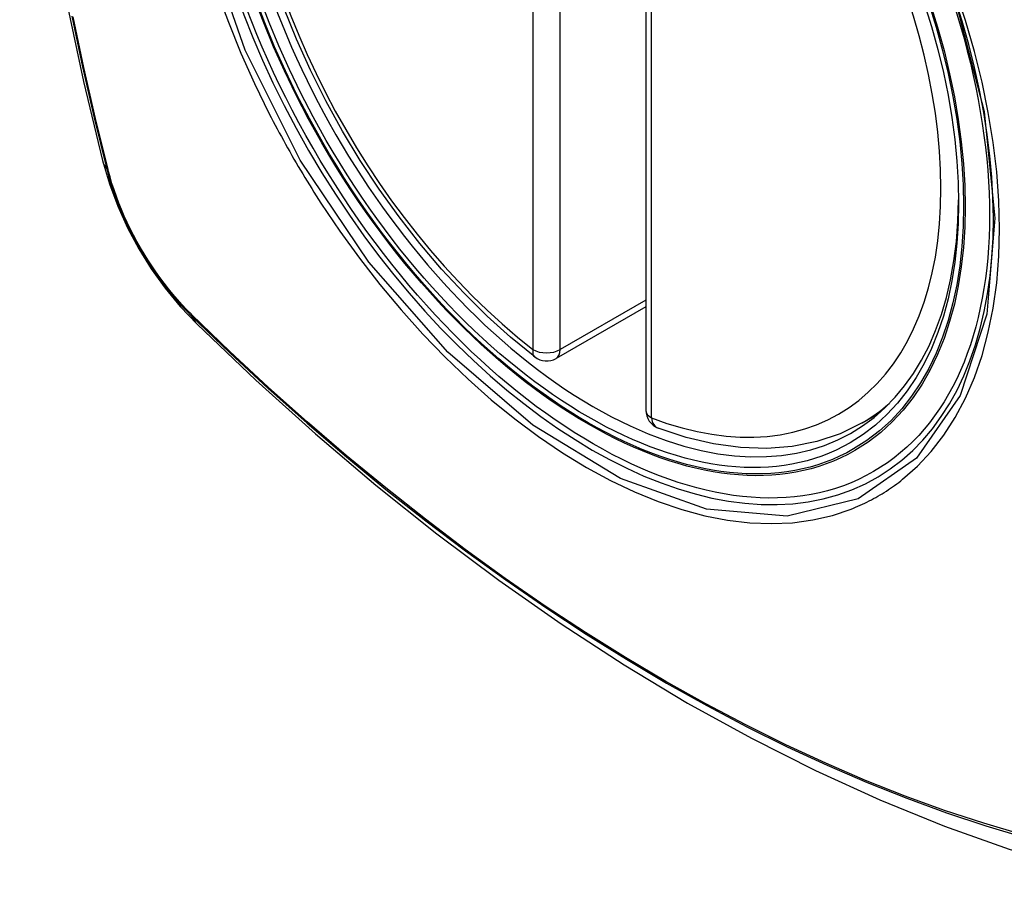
# Model space of a CAD drawing. Header units: inches. Extents: x 326.8 to 385.5, y 125.1 to 182.
# Tile 32 of 45: x 374.031 to 374.632, y 147.011 to 147.547. Entities that reach past the tile are written whole.
import ezdxf

# ---------------------------------------------------------------- set-up
doc = ezdxf.new("R2010")
doc.units = ezdxf.units.IN
doc.header["$MEASUREMENT"] = 0
doc.layers.add('Visible Edges(ANSI)', color=7, linetype='Continuous', lineweight=25)
doc.layers.add('Visible Tangent Edges(ANSI)', color=7, linetype='Continuous', lineweight=25)

msp = doc.modelspace()

# ---------------------------------------------------------------- linework, layer by layer
at = {"layer": 'Visible Edges(ANSI)'}
for p, q in [((374.41354, 147.79367), (374.41354, 147.309)), ((374.41354, 147.37212), (374.35888, 147.34056)), ((374.54566, 147.30117), (374.55593, 147.3071))]:
    msp.add_line(p, q, dxfattribs=at)
at = {"layer": 'Visible Edges(ANSI)', "flags": 128}
for points in [[(374.08528, 148.16867), (374.07244, 148.13062), (374.06138, 148.09143), (374.05208, 148.0512), (374.04452, 148.00998), (374.03868, 147.96784), (374.03453, 147.92484), (374.03206, 147.88105), (374.03124, 147.83652), (374.03205, 147.79132), (374.03448, 147.74551), (374.0385, 147.69916), (374.0441, 147.65233), (374.05125, 147.60508), (374.05993, 147.55748), (374.07012, 147.5096), (374.08179, 147.46151)], [(374.34573, 147.34146), (374.33104, 147.35347), (374.31663, 147.36646), (374.30255, 147.38036), (374.28886, 147.39513), (374.27563, 147.41068), (374.26291, 147.42697), (374.25075, 147.44389), (374.23921, 147.46139), (374.22834, 147.47939), (374.21819, 147.4978), (374.20881, 147.51654), (374.20023, 147.53554), (374.19249, 147.55469)], [(374.08179, 147.46151), (374.08603, 147.44722), (374.09117, 147.4335), (374.09716, 147.42029), (374.10396, 147.40757), (374.11158, 147.39532), (374.12002, 147.38354), (374.12933, 147.37222), (374.13959, 147.3614)], [(374.13959, 147.3614), (374.1754, 147.32725), (374.21177, 147.29448), (374.24865, 147.26317), (374.28599, 147.23335), (374.32375, 147.20509), (374.36189, 147.17843), (374.40034, 147.15342), (374.43908, 147.13012), (374.47805, 147.10857), (374.51721, 147.08881), (374.55653, 147.0709), (374.59594, 147.05489), (374.63542, 147.04083), (374.67491, 147.02876), (374.71437, 147.01875), (374.75375, 147.01085)], [(374.54566, 147.30117), (374.53225, 147.29458), (374.51798, 147.28976), (374.50299, 147.28674), (374.48739, 147.28551), (374.47131, 147.28606), (374.45485, 147.28835), (374.43811, 147.29233), (374.42117, 147.29795)]]:
    msp.add_lwpolyline(points, dxfattribs=at)
at = {"layer": 'Visible Edges(ANSI)'}
for centre, start, end in [((374.35297, 147.35079), 232.17173, 300), ((374.42535, 147.309), 180, 249.28185)]:
    msp.add_arc(centre, 0.01181, start, end, dxfattribs=at)
msp.add_ellipse((374.37837, 147.566), major_axis=(-0.15994, 0.27703), ratio=0.57735, dxfattribs=at)
msp.add_ellipse((374.38185, 147.56801), major_axis=(0.15748, -0.27276), ratio=0.57735, start_param=2.363977, end_param=7.060801, dxfattribs=at)
at = {"layer": 'Visible Tangent Edges(ANSI)'}
for p, q in [((374.34462, 147.83064), (374.34462, 147.34597)), ((374.36132, 147.34597), (374.36132, 147.83064)), ((374.417, 147.30418), (374.417, 147.78885)), ((374.08532, 147.45539), (374.0852, 147.45584)), ((374.41354, 147.37612), (374.36132, 147.34597)), ((374.13638, 147.36719), (374.13605, 147.36752))]:
    msp.add_line(p, q, dxfattribs=at)
at = {"layer": 'Visible Tangent Edges(ANSI)', "flags": 128}
for points in [[(374.6025, 147.55981), (374.62023, 147.49132), (374.62677, 147.42616), (374.62184, 147.36752), (374.60558, 147.31788), (374.57895, 147.27973), (374.54316, 147.25486), (374.4998, 147.2443), (374.45066, 147.2485), (374.39811, 147.26725), (374.34457, 147.29975), (374.29258, 147.34442), (374.24445, 147.39935), (374.2026, 147.46172), (374.16898, 147.5288), (374.14484, 147.59787)], [(374.15171, 147.56477), (374.15865, 147.54584), (374.16631, 147.52705), (374.17465, 147.50842), (374.18367, 147.49)], [(374.5704, 147.26672), (374.57947, 147.27472), (374.58786, 147.28369), (374.59555, 147.2936), (374.60251, 147.30448), (374.60874, 147.31628), (374.61419, 147.32893), (374.61886, 147.34236), (374.6227, 147.35652), (374.62569, 147.37133), (374.62782, 147.38679), (374.6291, 147.40293), (374.62953, 147.41964), (374.62911, 147.43686), (374.62783, 147.4545), (374.62568, 147.47248), (374.62269, 147.49075), (374.61887, 147.50927), (374.61423, 147.52799), (374.60879, 147.54683), (374.60256, 147.56574)], [(374.06311, 147.54965), (374.06955, 147.51861), (374.07666, 147.48741), (374.08441, 147.45608)], [(374.0852, 147.45584), (374.07743, 147.4871), (374.07031, 147.51823), (374.06385, 147.5492)], [(374.18367, 147.49), (374.18486, 147.48766), (374.18607, 147.48533), (374.18729, 147.48301), (374.18852, 147.48069), (374.18976, 147.47837), (374.19101, 147.47606), (374.19227, 147.47375), (374.19354, 147.47145), (374.19482, 147.46916), (374.19611, 147.46686), (374.19741, 147.46458), (374.19872, 147.4623), (374.20004, 147.46002), (374.20137, 147.45775), (374.20271, 147.45549), (374.20406, 147.45323), (374.20542, 147.45098), (374.20679, 147.44873), (374.20816, 147.44649), (374.20955, 147.44426), (374.21095, 147.44203), (374.21235, 147.43981), (374.21377, 147.4376), (374.21519, 147.43539)], [(374.08441, 147.45608), (374.08551, 147.45204), (374.08671, 147.44797), (374.08802, 147.4439), (374.08944, 147.43983), (374.09097, 147.43576), (374.0926, 147.43169), (374.09433, 147.42764), (374.09615, 147.42362), (374.09807, 147.41961), (374.10009, 147.41564), (374.10219, 147.41171), (374.10438, 147.40781), (374.10666, 147.40397), (374.10901, 147.40018), (374.11145, 147.39645), (374.11395, 147.39279), (374.11653, 147.38919), (374.11917, 147.38567), (374.12188, 147.38223), (374.12464, 147.37887), (374.12746, 147.37561), (374.13033, 147.37243), (374.13324, 147.36936), (374.1362, 147.36639)], [(374.13605, 147.36752), (374.13315, 147.37045), (374.1303, 147.37347), (374.1275, 147.3766), (374.12474, 147.37981), (374.12205, 147.3831), (374.1194, 147.38648), (374.11682, 147.38993), (374.11431, 147.39345), (374.11186, 147.39703), (374.10948, 147.40068), (374.10718, 147.40439), (374.10496, 147.40815), (374.10281, 147.41195), (374.10076, 147.4158), (374.09878, 147.41968), (374.0969, 147.42359), (374.09511, 147.42753), (374.09341, 147.43149), (374.09181, 147.43547), (374.0903, 147.43945), (374.0889, 147.44344), (374.0876, 147.44743), (374.08641, 147.45142), (374.08532, 147.45539)], [(374.21519, 147.43539), (374.22667, 147.41833), (374.23868, 147.40174), (374.25117, 147.38568), (374.2641, 147.3702), (374.27741, 147.35537), (374.29106, 147.34125), (374.305, 147.32789), (374.31917, 147.31535), (374.33353, 147.30366), (374.34803, 147.29285), (374.36264, 147.28294), (374.37731, 147.27398), (374.392, 147.266), (374.40662, 147.25905), (374.42112, 147.25315), (374.43546, 147.24829), (374.4496, 147.24451), (374.46348, 147.2418), (374.47707, 147.24018), (374.49032, 147.23967), (374.50317, 147.24025), (374.51556, 147.24193), (374.52747, 147.24469), (374.53887, 147.24851)], [(374.1362, 147.36639), (374.15948, 147.34398), (374.18301, 147.32217), (374.20677, 147.30098), (374.23073, 147.28045), (374.25486, 147.26058), (374.27914, 147.24142), (374.30353, 147.22298), (374.32802, 147.20528), (374.35255, 147.18835), (374.37712, 147.1722), (374.40168, 147.15685), (374.42623, 147.1423), (374.45078, 147.12854), (374.47532, 147.11558), (374.49984, 147.10342), (374.5243, 147.09208), (374.54867, 147.08158), (374.57293, 147.07192), (374.59708, 147.06311), (374.62109, 147.05516), (374.64495, 147.04806)], [(374.64369, 147.04964), (374.61993, 147.05666), (374.59601, 147.06454), (374.57195, 147.07328), (374.54778, 147.08287), (374.52349, 147.09331), (374.4991, 147.10459), (374.47466, 147.11669), (374.45018, 147.12961), (374.4257, 147.14333), (374.4012, 147.15786), (374.3767, 147.17318), (374.3522, 147.1893), (374.32771, 147.20622), (374.30329, 147.2239), (374.27895, 147.24232), (374.25473, 147.26147), (374.23065, 147.28132), (374.20675, 147.30185), (374.18306, 147.32302), (374.1596, 147.3448), (374.13638, 147.36719)], [(374.53887, 147.24851), (374.54029, 147.24908), (374.5417, 147.24966), (374.5431, 147.25026), (374.54449, 147.25087), (374.54587, 147.25151), (374.54724, 147.25216), (374.54861, 147.25282), (374.54996, 147.25351), (374.55131, 147.25421), (374.55265, 147.25492), (374.55398, 147.25566), (374.5553, 147.25641), (374.55661, 147.25718), (374.55791, 147.25796), (374.5592, 147.25876), (374.56048, 147.25958), (374.56176, 147.26041), (374.56302, 147.26126), (374.56427, 147.26213), (374.56552, 147.26302), (374.56675, 147.26392), (374.56798, 147.26483), (374.56919, 147.26577), (374.5704, 147.26672)]]:
    msp.add_lwpolyline(points, dxfattribs=at)
at = {"layer": 'Visible Tangent Edges(ANSI)'}
for centre, major_axis, ratio, start_param, end_param in [((374.38086, 147.56744), (-0.17318, 0.29996), 0.57735, 5.05527, 10.652693), ((374.38081, 147.56741), (-0.15059, 0.26083), 0.57735, 5.66855, 8.468616), ((374.38081, 147.56741), (0.15059, -0.26083), 0.57735, 5.66855, 8.468616), ((374.19617, 147.49098), (-0.11437, -0.02947), 0.354513, 0, 0.141666), ((374.09373, 147.45899), (-0.00953, -0.00245), 0.359305, 0.141946, 0.405653), ((374.14337, 147.373), (-0.00689, -0.00703), 0.359305, 5.877532, 6.141239), ((374.2223, 147.44572), (-0.08271, -0.08432), 0.354513, 6.141519, 6.283185), ((374.35297, 147.35079), (-0.00724, -0.00933), 0.470841, 5.569756, 6.283185), ((374.35297, 147.35079), (0.01181, 0), 0.57735, 3.926991, 5.497787), ((374.35297, 147.35079), (0.00591, -0.01023), 0.57735, 0, 0.785398), ((374.42535, 147.309), (-0.01181, 0), 0.57735, 0, 0.785398), ((374.38916, 147.57223), (0.1565, -0.27106), 0.57735, 0, 0.111997), ((374.42535, 147.309), (-0.00418, -0.01105), 0.667065, 5.396522, 6.283185)]:
    msp.add_ellipse(centre, major_axis=major_axis, ratio=ratio, start_param=start_param, end_param=end_param, dxfattribs=at)
for centre, major_axis in [((374.38145, 147.56778), (0.17111, -0.29637)), ((374.37848, 147.56606), (-0.1627, 0.2818)), ((374.37837, 147.566), (0.1621, -0.28076))]:
    msp.add_ellipse(centre, major_axis=major_axis, ratio=0.57735, dxfattribs=at)

doc.saveas('drawing.dxf')
